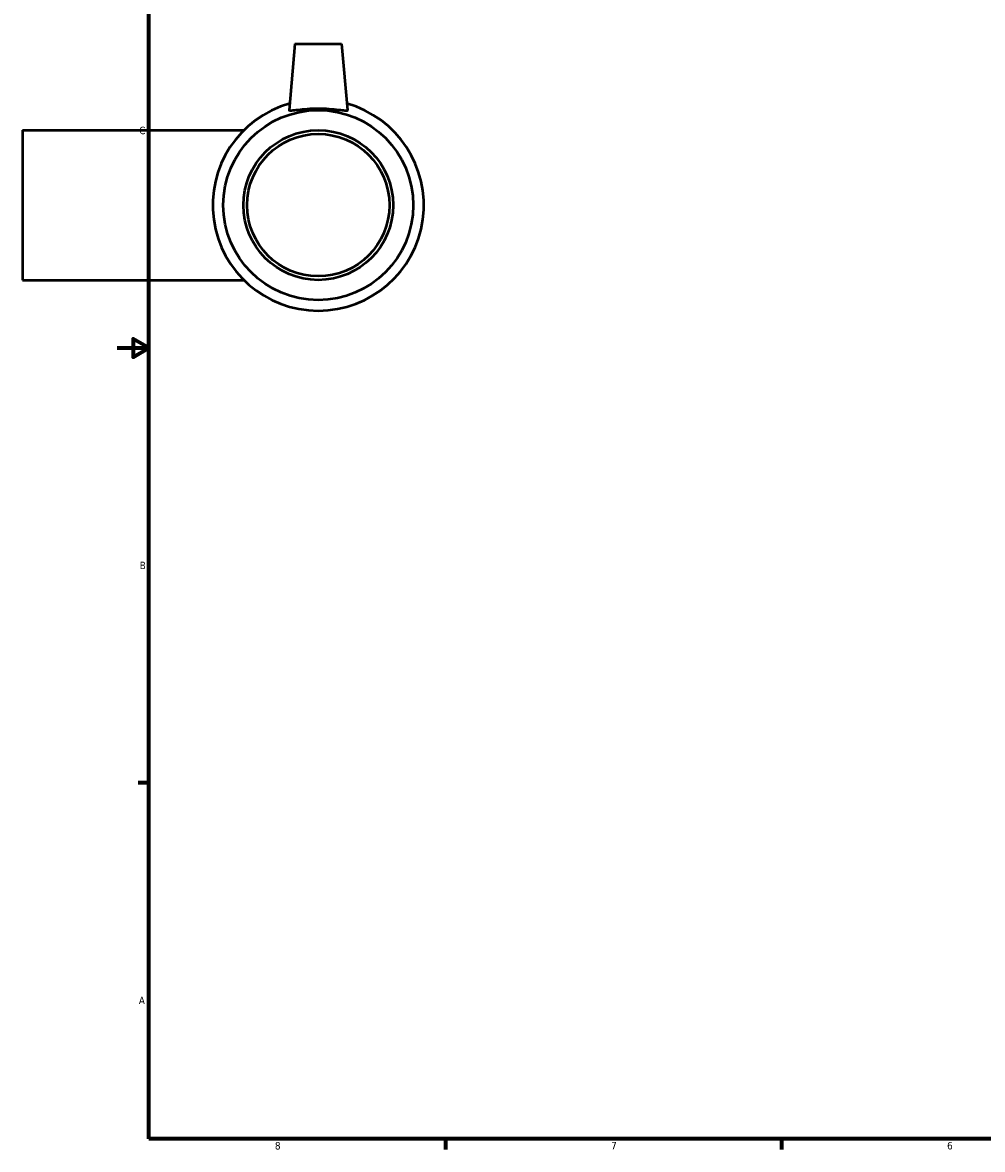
# Model space of a CAD drawing. Header units: inches. Extents: x -1.2 to 49, y -1.5 to 32.3.
# Tile 1 of 5: x -1.1 to 11, y 0.9 to 15.1. Entities that reach past the tile are written whole.
import ezdxf

# ---------------------------------------------------------------- set-up
doc = ezdxf.new("R2010")
doc.units = ezdxf.units.IN
doc.header["$MEASUREMENT"] = 0
doc.layers.add('Border (ANSI)', color=7, linetype='Continuous', lineweight=70)
doc.layers.add('Visible (ANSI)', color=7, linetype='Continuous', lineweight=50)
doc.styles.add('Note Text (ANSI)', font='tahoma.ttf')

# ---------------------------------------------------------------- blocks, each defined once
blk = doc.blocks.new('Borders Default Border')
at = {"layer": 'Border (ANSI)'}
for p, q in [((0.5, 5.5), (0.366, 5.5)), ((4.25, 1), (4.25, 0.866)), ((8.5, 1), (8.5, 0.866))]:
    blk.add_line(p, q, dxfattribs=at)
at = {"layer": 'Border (ANSI)', "flags": 128}
for points in [[(0.5, 1), (0.5, 21), (33.5, 21), (33.5, 1), (0.5, 1)], [(0.1, 11), (0.5, 11), (0.3, 11.115), (0.3, 10.885), (0.5, 11)]]:
    blk.add_lwpolyline(points, dxfattribs=at)
at = {"layer": 'Border (ANSI)', "color": 5, "true_color": 0x0000ff, "char_height": 0.0945, "attachment_point": 7, "style": 'Note Text (ANSI)'}
for s, insert in [('C', (0.378, 13.701)), ('B', (0.384, 8.203)), ('A', (0.373, 2.703)), ('8', (2.094, 0.863)), ('7', (6.346, 0.866)), ('6', (10.595, 0.864))]:
    blk.add_mtext(s, dxfattribs=dict(at, insert=insert))

msp = doc.modelspace()

# ---------------------------------------------------------------- linework, layer by layer
at = {"layer": 'Visible (ANSI)'}
for p, q in [((2.347, 14.846), (2.273, 14.005)), ((2.347, 14.846), (2.937, 14.846)), ((2.937, 14.846), (3.011, 14.005)), ((-1.098, 13.753), (-1.098, 11.859)), ((-1.098, 13.753), (1.701, 13.753)), ((-1.098, 11.859), (1.701, 11.859))]:
    msp.add_line(p, q, dxfattribs=at)
for radius in [1.201, 0.947, 0.9]:
    msp.add_circle((2.642, 12.806), radius, dxfattribs=at)
msp.add_arc((2.642, 12.806), 1.335, 105.7028, 74.2972, dxfattribs=at)
msp.add_open_spline([(3.011, 14.004), (3.009, 14), (2.999, 13.998), (2.96, 14.001), (2.931, 14.004), (2.866, 14.012), (2.825, 14.016), (2.736, 14.023), (2.687, 14.025), (2.596, 14.025), (2.548, 14.023), (2.459, 14.016), (2.418, 14.012), (2.352, 14.004), (2.324, 14.001), (2.285, 13.998), (2.274, 14), (2.273, 14.005), (2.273, 14.005), (2.273, 14.005)], degree=3, knots=[0, 0, 0, 0, 0.343636, 0.343636, 0.687271, 0.687271, 1.033305, 1.033305, 1.379339, 1.379339, 1.725373, 1.725373, 2.071407, 2.071407, 2.415043, 2.415043, 2.758679, 2.758679, 2.793203, 2.793203, 2.793203, 2.793203], dxfattribs=at)
msp.add_open_spline([(3.011, 14.005), (3.011, 14.005), (3.011, 14.005), (3.011, 14.004)], degree=3, dxfattribs=at)

# ---------------------------------------------------------------- block references
msp.add_blockref('Borders Default Border', (0, 0))

doc.saveas('drawing.dxf')
